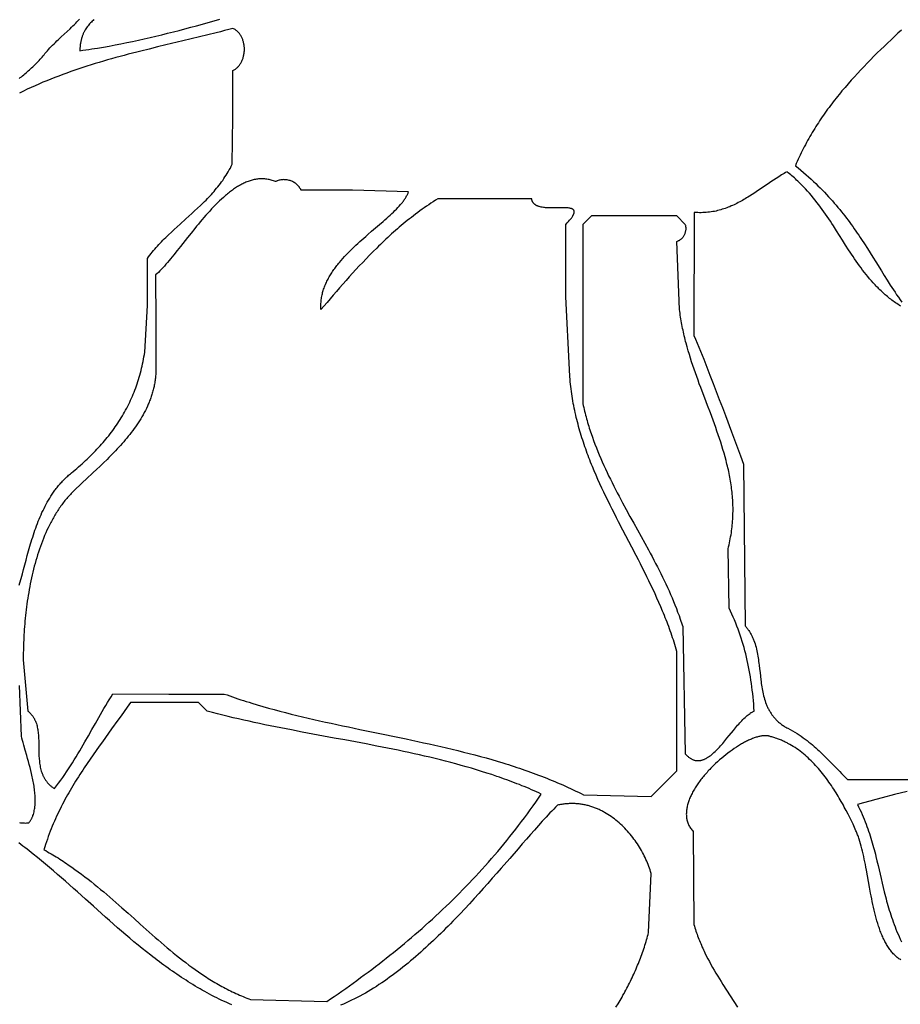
# Model space of a CAD drawing. Extents: x 50 to 552, y 37 to 542.
# Tile 15 of 39: x 218 to 321, y 167 to 282. Entities that reach past the tile are written whole.
import ezdxf

# ---------------------------------------------------------------- set-up
doc = ezdxf.new("R2010")
doc.units = 0

msp = doc.modelspace()

# ---------------------------------------------------------------- linework, layer by layer
for points in [[(217.47, 275.57), (217.61, 275.68), (217.75, 275.79), (217.88, 275.9), (218.02, 276.01), (218.15, 276.12), (218.29, 276.24), (218.42, 276.35), (218.55, 276.47), (218.68, 276.58), (218.81, 276.7), (218.94, 276.82), (219.07, 276.95), (219.2, 277.07), (219.32, 277.19), (219.45, 277.32), (219.57, 277.44), (219.69, 277.57), (219.81, 277.7), (219.93, 277.83), (220.05, 277.96), (220.16, 278.09), (220.28, 278.23), (220.39, 278.36), (220.5, 278.5), (220.64, 278.66), (220.78, 278.83), (220.92, 278.99), (221.08, 279.15), (221.23, 279.32), (221.39, 279.48), (221.56, 279.64), (221.72, 279.8), (221.89, 279.97), (222.07, 280.13), (222.41, 280.45), (222.76, 280.77), (223.11, 281.09), (223.45, 281.41), (223.62, 281.57), (223.78, 281.73), (223.94, 281.89), (224.1, 282.04), (224.25, 282.2), (224.4, 282.36), (224.54, 282.51)], [(226.24, 282.48), (226.14, 282.38), (226.03, 282.29), (225.93, 282.19), (225.83, 282.08), (225.73, 281.98), (225.63, 281.87), (225.54, 281.75), (225.45, 281.64), (225.36, 281.51), (225.28, 281.39), (225.2, 281.26), (225.13, 281.12), (225.09, 281.05), (225.05, 280.98), (225.02, 280.91), (224.99, 280.84), (224.96, 280.76), (224.92, 280.69), (224.89, 280.61), (224.87, 280.53), (224.84, 280.45), (224.81, 280.37), (224.79, 280.28), (224.77, 280.2), (224.74, 280.11), (224.72, 280.03), (224.7, 279.94), (224.69, 279.84), (224.67, 279.75), (224.65, 279.66), (224.64, 279.56), (224.63, 279.46), (224.62, 279.36), (224.61, 279.26), (224.6, 279.16), (224.6, 279.05), (224.59, 278.94), (224.59, 278.83), (224.94, 278.88), (225.28, 278.93), (225.62, 278.98), (225.97, 279.04), (226.31, 279.09), (226.66, 279.14), (227.34, 279.26), (228.03, 279.38), (228.72, 279.51), (229.4, 279.64), (230.08, 279.78), (230.77, 279.92), (231.45, 280.07), (232.13, 280.22), (232.82, 280.37), (233.5, 280.53), (234.18, 280.7), (234.86, 280.87), (235.54, 281.04), (236.22, 281.21), (236.9, 281.39), (237.58, 281.57), (238.26, 281.76), (238.94, 281.95), (239.62, 282.14), (240.3, 282.33), (240.98, 282.52)], [(217.47, 216.25), (217.55, 216.51), (217.7, 217.03), (217.85, 217.57), (217.99, 218.1), (218.14, 218.64), (218.28, 219.18), (218.43, 219.72), (218.58, 220.26), (218.74, 220.8), (218.82, 221.07), (218.9, 221.34), (218.98, 221.61), (219.06, 221.88), (219.15, 222.15), (219.24, 222.41), (219.33, 222.68), (219.42, 222.94), (219.52, 223.2), (219.61, 223.47), (219.72, 223.73), (219.82, 223.98), (219.93, 224.24), (220.04, 224.49), (220.15, 224.75), (220.27, 225), (220.39, 225.24), (220.51, 225.49), (220.64, 225.73), (220.77, 225.97), (220.91, 226.21), (221.05, 226.45), (221.2, 226.68), (221.35, 226.91), (221.51, 227.14), (221.59, 227.25), (221.67, 227.36), (221.75, 227.47), (221.83, 227.58), (221.92, 227.69), (222.01, 227.8), (222.09, 227.9), (222.18, 228.01), (222.27, 228.11), (222.37, 228.22), (222.46, 228.32), (222.55, 228.42), (222.65, 228.52), (222.75, 228.62), (222.85, 228.72), (222.95, 228.82), (223.05, 228.92), (223.16, 229.01), (223.26, 229.11), (223.37, 229.2), (223.48, 229.3), (223.59, 229.39), (223.81, 229.57), (224.02, 229.74), (224.23, 229.92), (224.44, 230.11), (224.65, 230.29), (224.86, 230.47), (225.06, 230.65), (225.26, 230.84), (225.46, 231.02), (225.65, 231.21), (225.84, 231.4), (226.03, 231.59), (226.22, 231.78), (226.41, 231.97), (226.59, 232.16), (226.77, 232.36), (226.95, 232.55), (227.12, 232.75), (227.3, 232.95), (227.47, 233.14), (227.64, 233.34), (227.8, 233.55), (227.96, 233.75), (228.12, 233.95), (228.28, 234.16), (228.43, 234.37), (228.59, 234.58), (228.73, 234.79), (228.88, 235), (229.02, 235.21), (229.17, 235.43), (229.3, 235.64), (229.44, 235.86), (229.57, 236.08), (229.7, 236.3), (229.83, 236.52), (229.95, 236.75), (230.07, 236.98), (230.19, 237.2), (230.31, 237.43), (230.42, 237.67), (230.53, 237.9), (230.64, 238.13), (230.74, 238.37), (230.84, 238.61), (230.94, 238.85), (231.03, 239.1), (231.13, 239.34), (231.22, 239.59), (231.3, 239.84), (231.38, 240.09), (231.46, 240.34), (231.54, 240.6), (231.61, 240.85), (231.69, 241.11), (231.75, 241.37), (231.82, 241.64), (231.88, 241.9), (231.94, 242.17), (231.99, 242.44), (232.04, 242.71), (232.09, 242.99), (232.14, 243.27), (232.18, 243.55), (232.5, 249), (232.5, 254.5), (232.64, 254.69), (232.78, 254.88), (232.93, 255.07), (233.07, 255.25), (233.22, 255.43), (233.37, 255.61), (233.52, 255.78), (233.68, 255.96), (233.83, 256.13), (233.99, 256.3), (234.15, 256.47), (234.31, 256.63), (234.47, 256.8), (234.64, 256.96), (234.8, 257.12), (234.96, 257.28), (235.3, 257.6), (235.64, 257.91), (235.98, 258.22), (236.32, 258.53), (237, 259.14), (237.35, 259.45), (237.69, 259.76), (238.03, 260.07), (238.37, 260.38), (238.7, 260.69), (238.87, 260.85), (239.03, 261.02), (239.19, 261.18), (239.36, 261.34), (239.52, 261.51), (239.68, 261.67), (239.84, 261.84), (239.99, 262.01), (240.15, 262.19), (240.3, 262.36), (240.45, 262.54), (240.6, 262.72), (240.75, 262.9), (240.89, 263.08), (241.04, 263.27), (241.18, 263.46), (241.32, 263.65), (241.45, 263.85), (241.58, 264.05), (241.72, 264.25), (241.84, 264.45), (241.97, 264.66), (242.09, 264.87), (242.21, 265.09), (242.32, 265.31), (242.44, 265.53), (242.5, 271), (242.5, 276.5), (242.58, 276.54), (242.67, 276.59), (242.74, 276.64), (242.82, 276.69), (242.89, 276.75), (242.96, 276.81), (243.03, 276.87), (243.1, 276.94), (243.16, 277), (243.22, 277.07), (243.28, 277.15), (243.33, 277.22), (243.38, 277.3), (243.43, 277.38), (243.48, 277.46), (243.52, 277.54), (243.56, 277.62), (243.6, 277.71), (243.63, 277.8), (243.67, 277.88), (243.7, 277.97), (243.73, 278.07), (243.75, 278.16), (243.77, 278.25), (243.79, 278.34), (243.81, 278.44), (243.82, 278.53), (243.83, 278.63), (243.84, 278.72), (243.85, 278.82), (243.85, 278.92), (243.85, 279.01), (243.85, 279.11), (243.85, 279.2), (243.84, 279.3), (243.83, 279.39), (243.82, 279.49), (243.81, 279.58), (243.79, 279.68), (243.77, 279.77), (243.75, 279.86), (243.72, 279.95), (243.69, 280.04), (243.66, 280.13), (243.63, 280.21), (243.6, 280.3), (243.56, 280.38), (243.52, 280.46), (243.47, 280.54), (243.43, 280.62), (243.38, 280.69), (243.33, 280.77), (243.28, 280.84), (243.22, 280.91), (243.16, 280.97), (243.1, 281.04), (243.04, 281.1), (242.97, 281.15), (242.9, 281.21), (242.83, 281.26), (242.76, 281.31), (242.68, 281.35), (242.6, 281.39), (242.52, 281.43), (242.03, 281.3), (241.54, 281.18), (241.06, 281.05), (240.57, 280.93), (239.59, 280.69), (238.61, 280.45), (237.62, 280.21), (236.64, 279.98), (234.67, 279.51), (233.69, 279.27), (232.71, 279.03), (231.73, 278.79), (231.24, 278.66), (230.75, 278.54), (230.26, 278.41), (229.77, 278.28), (229.29, 278.15), (228.8, 278.02), (228.31, 277.88), (227.83, 277.75), (227.35, 277.61), (226.86, 277.47), (226.38, 277.32), (225.9, 277.17), (225.42, 277.02), (224.95, 276.87), (224.47, 276.71), (224, 276.55), (223.52, 276.39), (223.05, 276.22), (222.58, 276.05), (222.11, 275.87), (221.64, 275.7), (221.18, 275.51), (220.72, 275.32), (220.25, 275.13), (219.8, 274.93), (219.34, 274.73), (218.88, 274.52), (218.43, 274.31), (217.98, 274.09), (217.53, 273.87)], [(320.81, 281.25), (320.4, 280.87), (320, 280.49), (319.59, 280.11), (319.18, 279.73), (318.78, 279.34), (318.38, 278.96), (317.98, 278.57), (317.59, 278.18), (317.2, 277.78), (316.81, 277.39), (316.43, 276.99), (316.05, 276.59), (315.67, 276.18), (315.3, 275.78), (314.93, 275.37), (314.56, 274.95), (314.21, 274.54), (314.03, 274.33), (313.85, 274.12), (313.68, 273.91), (313.5, 273.69), (313.33, 273.48), (313.16, 273.27), (312.99, 273.05), (312.83, 272.84), (312.66, 272.62), (312.49, 272.4), (312.33, 272.19), (312.17, 271.97), (312.01, 271.75), (311.85, 271.53), (311.69, 271.3), (311.54, 271.08), (311.39, 270.86), (311.23, 270.63), (311.08, 270.4), (310.94, 270.18), (310.79, 269.95), (310.65, 269.72), (310.5, 269.49), (310.36, 269.25), (310.22, 269.02), (310.09, 268.79), (309.95, 268.55), (309.82, 268.31), (309.69, 268.07), (309.56, 267.83), (309.43, 267.59), (309.31, 267.35), (309.19, 267.11), (309.07, 266.86), (308.95, 266.62), (308.83, 266.37), (308.72, 266.12), (308.61, 265.87), (308.5, 265.62), (308.39, 265.37), (308.72, 265.1), (309.03, 264.84), (309.34, 264.57), (309.64, 264.31), (309.93, 264.05), (310.22, 263.79), (310.5, 263.53), (310.77, 263.27), (311.03, 263.02), (311.29, 262.76), (311.55, 262.5), (311.79, 262.25), (312.04, 262), (312.27, 261.74), (312.5, 261.49), (312.73, 261.24), (312.95, 260.99), (313.17, 260.73), (313.38, 260.48), (313.59, 260.23), (313.79, 259.98), (313.99, 259.73), (314.19, 259.48), (314.38, 259.23), (314.57, 258.98), (314.75, 258.73), (314.94, 258.48), (315.12, 258.23), (315.29, 257.97), (315.47, 257.72), (315.64, 257.47), (315.82, 257.22), (315.98, 256.96), (316.15, 256.71), (316.49, 256.2), (316.82, 255.68), (317.14, 255.17), (317.47, 254.64), (317.8, 254.12), (318.46, 253.04), (318.8, 252.5), (319.15, 251.95), (319.51, 251.39), (319.87, 250.82), (320.06, 250.54), (320.25, 250.25), (320.45, 249.96), (320.65, 249.66), (320.85, 249.37)], [(320.7, 248.93), (320.56, 249.02), (320.41, 249.12), (320.26, 249.22), (320.12, 249.32), (319.98, 249.42), (319.84, 249.52), (319.7, 249.62), (319.57, 249.72), (319.43, 249.83), (319.3, 249.94), (319.17, 250.04), (319.04, 250.15), (318.92, 250.26), (318.79, 250.37), (318.67, 250.48), (318.54, 250.59), (318.42, 250.71), (318.3, 250.82), (318.18, 250.93), (318.07, 251.05), (317.95, 251.17), (317.84, 251.28), (317.73, 251.4), (317.51, 251.64), (317.29, 251.88), (317.08, 252.13), (316.87, 252.38), (316.67, 252.63), (316.47, 252.88), (316.27, 253.14), (316.08, 253.4), (315.89, 253.66), (315.7, 253.92), (315.51, 254.18), (315.33, 254.45), (315.15, 254.72), (314.97, 254.99), (314.79, 255.26), (314.62, 255.53), (314.27, 256.08), (313.92, 256.64), (313.57, 257.19), (313.21, 257.75), (312.85, 258.31), (312.67, 258.59), (312.49, 258.86), (312.3, 259.14), (312.12, 259.42), (311.92, 259.7), (311.73, 259.97), (311.53, 260.25), (311.33, 260.52), (311.13, 260.8), (310.92, 261.07), (310.7, 261.34), (310.49, 261.61), (310.26, 261.87), (310.04, 262.14), (309.8, 262.4), (309.56, 262.66), (309.44, 262.79), (309.32, 262.92), (309.19, 263.05), (309.07, 263.18), (308.94, 263.3), (308.81, 263.43), (308.68, 263.56), (308.54, 263.68), (308.41, 263.81), (308.27, 263.93), (308.13, 264.05), (307.99, 264.18), (307.85, 264.3), (307.71, 264.42), (307.56, 264.54), (307.41, 264.66), (307.25, 264.57), (307.09, 264.47), (306.93, 264.38), (306.77, 264.28), (306.45, 264.08), (306.13, 263.88), (305.82, 263.68), (305.5, 263.47), (305.19, 263.26), (304.88, 263.04), (304.26, 262.62), (303.94, 262.41), (303.63, 262.2), (303.31, 261.99), (303, 261.79), (302.84, 261.69), (302.68, 261.6), (302.52, 261.5), (302.36, 261.41), (302.2, 261.31), (302.03, 261.22), (301.87, 261.13), (301.7, 261.05), (301.54, 260.96), (301.37, 260.88), (301.21, 260.8), (301.04, 260.72), (300.87, 260.65), (300.7, 260.57), (300.52, 260.5), (300.35, 260.44), (300.18, 260.37), (300, 260.31), (299.82, 260.26), (299.64, 260.2), (299.46, 260.15), (299.28, 260.11), (299.1, 260.06), (298.91, 260.02), (298.72, 259.99), (298.53, 259.96), (298.34, 259.93), (298.15, 259.91), (297.96, 259.89), (297.76, 259.88), (297.56, 259.87), (297.36, 259.86), (297.16, 259.86), (296.95, 259.87), (296.74, 259.88), (296.53, 259.89), (296.5, 245.5), (296.7, 245.04), (296.89, 244.57), (297.08, 244.1), (297.27, 243.64), (297.46, 243.17), (297.65, 242.7), (298.03, 241.76), (298.39, 240.82), (298.76, 239.88), (299.12, 238.94), (299.48, 237.99), (299.84, 237.05), (300.19, 236.1), (300.9, 234.21), (301.25, 233.26), (301.61, 232.32), (301.97, 231.38), (302.33, 230.43), (302.5, 211.5), (302.57, 211.42), (302.64, 211.34), (302.7, 211.26), (302.76, 211.18), (302.83, 211.1), (302.88, 211.01), (302.94, 210.93), (303, 210.84), (303.05, 210.76), (303.1, 210.67), (303.15, 210.58), (303.2, 210.49), (303.25, 210.41), (303.29, 210.31), (303.34, 210.22), (303.38, 210.13), (303.42, 210.04), (303.46, 209.95), (303.5, 209.85), (303.53, 209.76), (303.6, 209.56), (303.67, 209.37), (303.73, 209.17), (303.78, 208.97), (303.83, 208.77), (303.88, 208.57), (303.92, 208.37), (303.96, 208.16), (304, 207.95), (304.03, 207.74), (304.06, 207.53), (304.09, 207.32), (304.12, 207.11), (304.15, 206.89), (304.2, 206.47), (304.25, 206.04), (304.3, 205.61), (304.35, 205.18), (304.37, 204.97), (304.4, 204.75), (304.43, 204.54), (304.47, 204.33), (304.5, 204.12), (304.54, 203.92), (304.58, 203.71), (304.63, 203.51), (304.67, 203.3), (304.73, 203.1), (304.78, 202.9), (304.84, 202.71), (304.91, 202.51), (304.98, 202.32), (305.02, 202.23), (305.06, 202.13), (305.1, 202.04), (305.14, 201.95), (305.18, 201.86), (305.23, 201.76), (305.28, 201.67), (305.32, 201.59), (305.38, 201.5), (305.43, 201.41), (305.48, 201.32), (305.54, 201.24), (305.59, 201.15), (305.65, 201.07), (305.71, 200.98), (305.78, 200.9), (305.84, 200.82), (305.91, 200.74), (305.98, 200.66), (306.05, 200.58), (306.12, 200.51), (306.19, 200.43), (306.27, 200.36), (306.35, 200.28), (306.43, 200.21), (306.52, 200.14), (306.6, 200.07), (306.69, 200), (306.78, 199.93), (306.88, 199.86), (306.97, 199.8), (307.07, 199.73), (307.17, 199.67), (307.28, 199.61), (307.39, 199.55), (307.5, 199.49), (307.78, 199.34), (308.06, 199.18), (308.33, 199.02), (308.59, 198.87), (308.84, 198.71), (309.08, 198.55), (309.31, 198.38), (309.54, 198.22), (309.76, 198.05), (309.98, 197.88), (310.19, 197.71), (310.4, 197.54), (310.6, 197.36), (310.8, 197.19), (311, 197.01), (311.19, 196.83), (311.39, 196.64), (311.58, 196.45), (311.77, 196.26), (311.97, 196.07), (312.35, 195.68), (312.75, 195.27), (313.16, 194.85), (313.58, 194.41), (313.8, 194.19), (314.03, 193.96), (314.26, 193.73), (314.5, 193.5), (322.5, 193.5)], [(217.53, 188.44), (217.65, 188.42), (217.76, 188.41), (217.88, 188.4), (218, 188.4), (218.12, 188.4), (218.24, 188.39), (218.37, 188.4), (218.49, 188.4), (218.62, 188.41), (218.66, 188.46), (218.7, 188.52), (218.74, 188.57), (218.78, 188.63), (218.82, 188.69), (218.85, 188.75), (218.89, 188.81), (218.92, 188.87), (218.95, 188.94), (218.98, 189), (219.01, 189.07), (219.04, 189.13), (219.07, 189.2), (219.09, 189.27), (219.14, 189.41), (219.18, 189.55), (219.22, 189.7), (219.25, 189.85), (219.28, 190), (219.3, 190.15), (219.32, 190.31), (219.34, 190.47), (219.35, 190.63), (219.36, 190.8), (219.36, 190.97), (219.36, 191.13), (219.36, 191.31), (219.35, 191.48), (219.34, 191.65), (219.33, 191.83), (219.31, 192.01), (219.29, 192.18), (219.27, 192.36), (219.25, 192.54), (219.22, 192.73), (219.19, 192.91), (219.16, 193.09), (219.13, 193.27), (219.09, 193.46), (219.05, 193.64), (219.01, 193.82), (218.93, 194.19), (218.85, 194.55), (218.76, 194.91), (218.66, 195.26), (218.57, 195.61), (218.47, 195.96), (218.37, 196.29), (218.19, 196.93), (218.01, 197.53), (217.93, 197.81), (217.86, 198.07), (217.79, 198.32), (217.74, 198.56), (217.5, 204.5)], [(320.73, 172.38), (320.62, 172.44), (320.52, 172.51), (320.42, 172.59), (320.32, 172.66), (320.22, 172.74), (320.13, 172.83), (320.04, 172.91), (319.95, 173), (319.86, 173.09), (319.77, 173.19), (319.69, 173.28), (319.61, 173.38), (319.53, 173.49), (319.45, 173.59), (319.37, 173.7), (319.29, 173.81), (319.22, 173.93), (319.15, 174.04), (319.08, 174.16), (319.01, 174.28), (318.94, 174.4), (318.87, 174.53), (318.81, 174.65), (318.75, 174.78), (318.68, 174.91), (318.62, 175.05), (318.56, 175.18), (318.51, 175.32), (318.45, 175.46), (318.39, 175.6), (318.34, 175.74), (318.29, 175.88), (318.24, 176.03), (318.19, 176.18), (318.14, 176.32), (318.04, 176.63), (317.95, 176.93), (317.86, 177.24), (317.78, 177.56), (317.7, 177.88), (317.62, 178.21), (317.54, 178.53), (317.47, 178.86), (317.4, 179.2), (317.33, 179.53), (317.27, 179.87), (317.2, 180.2), (317.08, 180.88), (316.96, 181.55), (316.84, 182.22), (316.72, 182.89), (316.65, 183.21), (316.59, 183.54), (316.53, 183.86), (316.46, 184.18), (316.4, 184.49), (316.33, 184.79), (316.26, 185.1), (316.19, 185.39), (316.11, 185.68), (316.03, 185.96), (315.95, 186.24), (315.87, 186.51), (315.82, 186.64), (315.78, 186.77), (315.73, 186.89), (315.68, 187.02), (315.64, 187.14), (315.59, 187.26), (315.54, 187.38), (315.49, 187.49), (315.32, 187.87), (315.14, 188.25), (314.95, 188.64), (314.76, 189.04), (314.56, 189.44), (314.34, 189.85), (314.23, 190.06), (314.12, 190.27), (314.01, 190.48), (313.89, 190.69), (313.77, 190.9), (313.65, 191.11), (313.53, 191.32), (313.41, 191.53), (313.28, 191.74), (313.15, 191.95), (313.02, 192.16), (312.88, 192.36), (312.75, 192.57), (312.61, 192.78), (312.47, 192.99), (312.32, 193.19), (312.18, 193.39), (312.03, 193.6), (311.88, 193.8), (311.73, 193.99), (311.57, 194.19), (311.41, 194.38), (311.25, 194.58), (311.09, 194.77), (310.93, 194.95), (310.76, 195.14), (310.59, 195.32), (310.42, 195.5), (310.24, 195.67), (310.06, 195.85), (309.88, 196.02), (309.7, 196.18), (309.52, 196.34), (309.33, 196.5), (309.14, 196.65), (308.94, 196.8), (308.75, 196.95), (308.55, 197.09), (308.35, 197.22), (308.15, 197.36), (307.94, 197.48), (307.73, 197.6), (307.52, 197.72), (307.42, 197.77), (307.31, 197.83), (307.2, 197.88), (307.09, 197.93), (306.98, 197.98), (306.87, 198.03), (306.76, 198.08), (306.65, 198.13), (306.54, 198.17), (306.43, 198.21), (306.31, 198.25), (306.2, 198.29), (306.08, 198.33), (305.97, 198.37), (305.85, 198.4), (305.74, 198.44), (305.62, 198.47), (305.5, 198.5), (305.5, 198.5), (305.44, 198.53), (305.37, 198.55), (305.3, 198.57), (305.23, 198.59), (305.16, 198.6), (305.08, 198.61), (305, 198.62), (304.92, 198.62), (304.84, 198.62), (304.75, 198.62), (304.67, 198.62), (304.58, 198.61), (304.48, 198.59), (304.39, 198.58), (304.3, 198.56), (304.2, 198.54), (304.1, 198.52), (304, 198.49), (303.9, 198.46), (303.79, 198.43), (303.69, 198.4), (303.58, 198.36), (303.47, 198.32), (303.36, 198.28), (303.25, 198.23), (303.14, 198.18), (303.03, 198.13), (302.91, 198.08), (302.8, 198.03), (302.68, 197.97), (302.56, 197.91), (302.45, 197.85), (302.33, 197.78), (302.21, 197.72), (302.09, 197.65), (301.97, 197.58), (301.72, 197.43), (301.48, 197.28), (301.23, 197.11), (300.99, 196.94), (300.74, 196.77), (300.49, 196.58), (300.25, 196.39), (300, 196.2), (299.76, 196), (299.52, 195.79), (299.28, 195.58), (299.04, 195.36), (298.81, 195.14), (298.58, 194.91), (298.47, 194.8), (298.36, 194.68), (298.25, 194.57), (298.14, 194.45), (298.04, 194.33), (297.93, 194.21), (297.83, 194.09), (297.72, 193.97), (297.62, 193.85), (297.53, 193.73), (297.43, 193.61), (297.33, 193.49), (297.24, 193.37), (297.15, 193.24), (297.06, 193.12), (296.97, 193), (296.89, 192.87), (296.8, 192.75), (296.72, 192.62), (296.64, 192.5), (296.57, 192.37), (296.49, 192.25), (296.42, 192.12), (296.36, 192), (296.29, 191.87), (296.23, 191.75), (296.17, 191.62), (296.11, 191.5), (296.05, 191.37), (296, 191.25), (295.95, 191.12), (295.91, 191), (295.86, 190.88), (295.82, 190.75), (295.79, 190.63), (295.75, 190.51), (295.72, 190.38), (295.7, 190.26), (295.68, 190.14), (295.66, 190.02), (295.64, 189.9), (295.63, 189.78), (295.62, 189.67), (295.62, 189.55), (295.61, 189.43), (295.62, 189.31), (295.63, 189.2), (295.64, 189.09), (295.65, 188.97), (295.67, 188.86), (295.69, 188.75), (295.72, 188.64), (295.75, 188.53), (295.79, 188.42), (295.83, 188.32), (295.88, 188.21), (295.93, 188.11), (295.98, 188), (296.04, 187.9), (296.11, 187.8), (296.17, 187.7), (296.25, 187.61), (296.33, 187.51), (296.41, 187.42), (296.5, 176.5), (296.56, 176.31), (296.61, 176.12), (296.68, 175.93), (296.74, 175.74), (296.8, 175.55), (296.87, 175.37), (296.94, 175.18), (297, 175), (297.08, 174.81), (297.15, 174.63), (297.22, 174.45), (297.3, 174.27), (297.38, 174.09), (297.45, 173.91), (297.54, 173.74), (297.62, 173.56), (297.7, 173.38), (297.78, 173.21), (297.96, 172.86), (298.14, 172.51), (298.32, 172.17), (298.5, 171.83), (298.69, 171.49), (298.89, 171.15), (299.09, 170.82), (299.29, 170.48), (299.49, 170.15), (299.69, 169.82), (299.9, 169.48), (300.32, 168.82), (300.75, 168.16), (301.17, 167.49), (301.6, 166.82)], [(321.47, 192.1), (320, 191.72), (318.55, 191.35), (317.82, 191.16), (317.1, 190.97), (316.38, 190.77), (315.66, 190.58), (315.8, 190.28), (315.94, 189.99), (316.08, 189.69), (316.2, 189.4), (316.33, 189.12), (316.44, 188.83), (316.56, 188.55), (316.67, 188.27), (316.77, 187.99), (316.87, 187.71), (316.97, 187.43), (317.06, 187.16), (317.15, 186.89), (317.24, 186.62), (317.32, 186.35), (317.4, 186.08), (317.48, 185.81), (317.55, 185.54), (317.62, 185.28), (317.69, 185.01), (317.76, 184.75), (317.83, 184.49), (317.95, 183.97), (318.08, 183.44), (318.2, 182.93), (318.43, 181.89), (318.55, 181.37), (318.68, 180.84), (318.8, 180.32), (318.87, 180.06), (318.94, 179.79), (319.01, 179.53), (319.08, 179.26), (319.15, 179), (319.23, 178.73), (319.31, 178.46), (319.39, 178.19), (319.48, 177.91), (319.56, 177.64), (319.66, 177.37), (319.75, 177.09), (319.85, 176.81), (319.95, 176.53), (320.06, 176.25), (320.17, 175.96), (320.29, 175.67), (320.41, 175.38), (320.54, 175.09), (320.67, 174.8), (320.81, 174.5)], [(287.38, 166.82), (287.62, 167.22), (287.86, 167.62), (288.09, 168.02), (288.2, 168.23), (288.32, 168.43), (288.43, 168.63), (288.54, 168.84), (288.65, 169.04), (288.75, 169.25), (288.86, 169.45), (288.96, 169.66), (289.07, 169.87), (289.17, 170.07), (289.27, 170.28), (289.36, 170.49), (289.46, 170.7), (289.55, 170.91), (289.65, 171.12), (289.74, 171.33), (289.83, 171.54), (289.91, 171.75), (290, 171.96), (290.08, 172.17), (290.17, 172.38), (290.25, 172.59), (290.33, 172.8), (290.41, 173.01), (290.48, 173.23), (290.56, 173.44), (290.63, 173.65), (290.7, 173.87), (290.77, 174.08), (290.83, 174.29), (290.9, 174.51), (290.96, 174.72), (291.02, 174.93), (291.08, 175.15), (291.14, 175.36), (291.2, 175.58), (291.5, 182.5), (291.44, 182.7), (291.37, 182.91), (291.3, 183.11), (291.23, 183.32), (291.15, 183.52), (291.07, 183.73), (290.98, 183.93), (290.89, 184.14), (290.79, 184.34), (290.69, 184.55), (290.59, 184.75), (290.48, 184.95), (290.37, 185.16), (290.26, 185.36), (290.14, 185.55), (290.01, 185.75), (289.89, 185.95), (289.76, 186.14), (289.62, 186.33), (289.48, 186.52), (289.34, 186.71), (289.2, 186.9), (289.05, 187.08), (288.9, 187.26), (288.74, 187.44), (288.58, 187.61), (288.42, 187.78), (288.26, 187.95), (288.09, 188.11), (287.92, 188.27), (287.74, 188.43), (287.56, 188.58), (287.38, 188.73), (287.2, 188.87), (287.01, 189.01), (286.82, 189.15), (286.63, 189.28), (286.43, 189.41), (286.24, 189.53), (286.03, 189.64), (285.93, 189.7), (285.83, 189.75), (285.73, 189.81), (285.62, 189.86), (285.52, 189.91), (285.42, 189.96), (285.31, 190.01), (285.2, 190.05), (285.1, 190.1), (284.99, 190.14), (284.88, 190.18), (284.77, 190.22), (284.67, 190.26), (284.56, 190.3), (284.45, 190.33), (284.33, 190.37), (284.22, 190.4), (284.11, 190.43), (284, 190.46), (283.89, 190.49), (283.77, 190.51), (283.66, 190.54), (283.54, 190.56), (283.43, 190.58), (283.31, 190.6), (283.2, 190.61), (283.08, 190.63), (282.96, 190.64), (282.84, 190.65), (282.73, 190.66), (282.61, 190.67), (282.49, 190.67), (282.37, 190.68), (282.25, 190.68), (282.13, 190.68), (282.01, 190.68), (281.88, 190.67), (281.76, 190.66), (281.64, 190.66), (281.52, 190.65), (281.39, 190.63), (281.27, 190.62), (281.14, 190.6), (281.02, 190.58), (280.89, 190.56), (280.77, 190.54), (280.64, 190.51), (280.52, 190.48), (280.3, 190.26), (280.08, 190.03), (279.86, 189.8), (279.64, 189.57), (279.2, 189.09), (278.75, 188.6), (278.29, 188.09), (277.83, 187.57), (277.36, 187.04), (276.88, 186.5), (276.4, 185.95), (275.92, 185.39), (274.93, 184.26), (273.92, 183.1), (273.41, 182.51), (272.89, 181.92), (272.37, 181.33), (271.84, 180.73), (271.31, 180.14), (270.77, 179.54), (270.22, 178.95), (269.68, 178.36), (269.12, 177.77), (268.84, 177.48), (268.56, 177.18), (268.28, 176.89), (268, 176.6), (267.72, 176.32), (267.43, 176.03), (267.15, 175.75), (266.86, 175.46), (266.57, 175.18), (266.28, 174.9), (265.99, 174.62), (265.7, 174.35), (265.4, 174.08), (265.11, 173.81), (264.81, 173.54), (264.52, 173.27), (264.22, 173.01), (263.92, 172.75), (263.62, 172.49), (263.32, 172.24), (263.02, 171.99), (262.72, 171.74), (262.41, 171.5), (262.11, 171.25), (261.8, 171.02), (261.49, 170.78), (261.18, 170.55), (260.87, 170.33), (260.56, 170.11), (260.25, 169.89), (259.94, 169.68), (259.62, 169.47), (259.31, 169.26), (258.99, 169.06), (258.67, 168.87), (258.36, 168.67), (258.04, 168.49), (257.72, 168.31), (257.39, 168.13), (257.07, 167.96), (256.75, 167.8), (256.42, 167.64), (256.1, 167.48), (255.77, 167.33), (255.45, 167.19), (255.12, 167.05)], [(242.4, 167.09), (242.1, 167.22), (241.8, 167.36), (241.51, 167.49), (241.21, 167.63), (240.92, 167.77), (240.63, 167.92), (240.35, 168.06), (240.06, 168.21), (239.78, 168.36), (239.49, 168.51), (239.21, 168.67), (238.93, 168.83), (238.66, 168.98), (238.38, 169.14), (238.11, 169.31), (237.83, 169.47), (237.56, 169.64), (237.29, 169.81), (237.02, 169.98), (236.76, 170.15), (236.49, 170.32), (236.22, 170.5), (235.96, 170.68), (235.7, 170.85), (235.44, 171.03), (235.18, 171.22), (234.92, 171.4), (234.66, 171.58), (234.41, 171.77), (234.15, 171.96), (233.9, 172.15), (233.64, 172.34), (233.39, 172.53), (233.14, 172.72), (232.89, 172.91), (232.4, 173.31), (231.9, 173.7), (231.41, 174.1), (230.92, 174.5), (230.44, 174.91), (229.96, 175.31), (229.48, 175.73), (229, 176.14), (228.53, 176.55), (228.06, 176.97), (227.59, 177.39), (227.12, 177.81), (226.18, 178.65), (225.25, 179.49), (224.31, 180.32), (223.85, 180.74), (223.38, 181.15), (222.91, 181.57), (222.45, 181.98), (221.98, 182.38), (221.51, 182.79), (221.03, 183.19), (220.56, 183.59), (220.09, 183.98), (219.61, 184.37), (219.13, 184.76), (218.65, 185.14), (218.4, 185.32), (218.16, 185.51), (217.92, 185.7), (217.67, 185.88), (217.43, 186.06)]]:
    msp.add_lwpolyline(points)
for points in [[(247.5, 263.5), (247.37, 263.55), (247.25, 263.6), (247.12, 263.64), (247, 263.68), (246.87, 263.71), (246.75, 263.74), (246.63, 263.77), (246.5, 263.79), (246.38, 263.8), (246.25, 263.82), (246.13, 263.83), (246, 263.83), (245.88, 263.83), (245.75, 263.83), (245.63, 263.82), (245.51, 263.81), (245.38, 263.8), (245.26, 263.78), (245.14, 263.76), (245.01, 263.74), (244.89, 263.71), (244.77, 263.68), (244.64, 263.64), (244.52, 263.61), (244.4, 263.56), (244.28, 263.52), (244.15, 263.47), (244.03, 263.42), (243.91, 263.37), (243.79, 263.31), (243.67, 263.26), (243.55, 263.19), (243.43, 263.13), (243.3, 263.06), (243.18, 262.99), (243.06, 262.92), (242.94, 262.84), (242.82, 262.77), (242.7, 262.69), (242.58, 262.61), (242.47, 262.52), (242.35, 262.43), (242.23, 262.34), (242.11, 262.25), (241.99, 262.16), (241.87, 262.07), (241.75, 261.97), (241.64, 261.87), (241.52, 261.77), (241.4, 261.66), (241.17, 261.45), (240.94, 261.24), (240.71, 261.01), (240.48, 260.78), (240.25, 260.55), (240.02, 260.31), (239.79, 260.06), (239.57, 259.82), (239.35, 259.56), (239.12, 259.31), (238.9, 259.05), (238.68, 258.79), (238.47, 258.53), (238.25, 258.27), (238.04, 258.01), (237.61, 257.48), (237.19, 256.95), (236.38, 255.92), (235.98, 255.42), (235.59, 254.94), (235.4, 254.7), (235.21, 254.47), (235.03, 254.25), (234.84, 254.03), (234.66, 253.82), (234.48, 253.62), (234.3, 253.42), (234.12, 253.23), (233.95, 253.05), (233.78, 252.88), (233.61, 252.72), (233.44, 252.57), (233.5, 247), (233.5, 241.5), (233.5, 241.35), (233.49, 241.21), (233.48, 241.07), (233.47, 240.92), (233.46, 240.78), (233.45, 240.64), (233.43, 240.5), (233.42, 240.36), (233.4, 240.22), (233.38, 240.08), (233.35, 239.94), (233.33, 239.8), (233.3, 239.67), (233.28, 239.53), (233.25, 239.39), (233.21, 239.26), (233.18, 239.13), (233.15, 238.99), (233.11, 238.86), (233.07, 238.73), (233.03, 238.59), (232.99, 238.46), (232.95, 238.33), (232.9, 238.2), (232.86, 238.07), (232.81, 237.95), (232.76, 237.82), (232.71, 237.69), (232.66, 237.56), (232.6, 237.44), (232.55, 237.31), (232.49, 237.19), (232.38, 236.94), (232.26, 236.69), (232.13, 236.45), (232, 236.21), (231.86, 235.97), (231.72, 235.73), (231.57, 235.5), (231.42, 235.26), (231.27, 235.03), (231.11, 234.8), (230.95, 234.58), (230.78, 234.35), (230.61, 234.13), (230.44, 233.91), (230.26, 233.69), (230.09, 233.47), (229.9, 233.26), (229.72, 233.04), (229.53, 232.83), (229.35, 232.62), (229.15, 232.41), (228.96, 232.2), (228.77, 231.99), (228.57, 231.79), (228.37, 231.58), (228.17, 231.38), (227.97, 231.18), (227.77, 230.98), (227.37, 230.59), (226.96, 230.19), (226.55, 229.81), (226.14, 229.43), (225.34, 228.67), (224.94, 228.3), (224.55, 227.93), (224.17, 227.56), (223.79, 227.2), (223.68, 227.09), (223.57, 226.98), (223.47, 226.87), (223.36, 226.75), (223.25, 226.63), (223.15, 226.52), (223.05, 226.4), (222.95, 226.27), (222.84, 226.15), (222.75, 226.03), (222.65, 225.9), (222.55, 225.78), (222.46, 225.65), (222.36, 225.52), (222.27, 225.39), (222.18, 225.25), (222.09, 225.12), (222, 224.98), (221.91, 224.85), (221.82, 224.71), (221.74, 224.57), (221.65, 224.43), (221.57, 224.29), (221.49, 224.15), (221.41, 224.01), (221.33, 223.86), (221.25, 223.72), (221.17, 223.57), (221.02, 223.27), (220.87, 222.97), (220.73, 222.67), (220.59, 222.36), (220.46, 222.05), (220.33, 221.73), (220.2, 221.42), (220.08, 221.1), (219.97, 220.77), (219.85, 220.45), (219.74, 220.12), (219.64, 219.79), (219.54, 219.46), (219.44, 219.13), (219.34, 218.79), (219.25, 218.46), (219.17, 218.12), (219.08, 217.78), (219, 217.44), (218.93, 217.1), (218.85, 216.76), (218.78, 216.42), (218.72, 216.08), (218.66, 215.74), (218.6, 215.4), (218.54, 215.05), (218.49, 214.72), (218.43, 214.38), (218.39, 214.04), (218.34, 213.7), (218.3, 213.37), (218.26, 213.03), (218.22, 212.7), (218.19, 212.37), (218.16, 212.04), (218.13, 211.72), (218.1, 211.39), (218.08, 211.07), (218.06, 210.76), (218.04, 210.44), (218.02, 210.13), (218.01, 209.82), (217.99, 209.52), (217.98, 209.21), (217.97, 208.92), (217.97, 208.62), (217.96, 208.34), (217.96, 208.05), (217.96, 207.77), (217.96, 207.5), (218.5, 201.5), (218.56, 201.45), (218.62, 201.4), (218.68, 201.34), (218.73, 201.29), (218.79, 201.24), (218.84, 201.18), (218.89, 201.12), (218.94, 201.07), (218.98, 201.01), (219.03, 200.95), (219.07, 200.89), (219.11, 200.83), (219.15, 200.77), (219.19, 200.71), (219.22, 200.64), (219.26, 200.58), (219.29, 200.52), (219.32, 200.45), (219.35, 200.39), (219.38, 200.32), (219.44, 200.19), (219.49, 200.05), (219.53, 199.91), (219.57, 199.77), (219.6, 199.63), (219.63, 199.48), (219.66, 199.33), (219.68, 199.19), (219.7, 199.04), (219.72, 198.88), (219.73, 198.73), (219.74, 198.58), (219.75, 198.42), (219.76, 198.26), (219.77, 198.11), (219.77, 197.95), (219.78, 197.63), (219.78, 196.98), (219.79, 196.66), (219.8, 196.34), (219.8, 196.18), (219.81, 196.02), (219.82, 195.86), (219.84, 195.7), (219.85, 195.54), (219.87, 195.39), (219.9, 195.23), (219.92, 195.08), (219.95, 194.92), (219.99, 194.77), (220.02, 194.62), (220.07, 194.47), (220.12, 194.33), (220.17, 194.18), (220.23, 194.04), (220.26, 193.97), (220.29, 193.9), (220.33, 193.83), (220.36, 193.76), (220.4, 193.69), (220.44, 193.62), (220.48, 193.56), (220.52, 193.49), (220.56, 193.42), (220.61, 193.36), (220.66, 193.29), (220.71, 193.23), (220.76, 193.17), (220.81, 193.1), (220.87, 193.04), (220.92, 192.98), (220.98, 192.92), (221.04, 192.86), (221.11, 192.8), (221.17, 192.75), (221.24, 192.69), (221.31, 192.63), (221.38, 192.58), (221.45, 192.52), (221.53, 192.47), (221.61, 192.42), (221.86, 192.74), (222.1, 193.07), (222.34, 193.4), (222.58, 193.73), (222.81, 194.07), (223.04, 194.4), (223.27, 194.75), (223.49, 195.09), (223.71, 195.44), (223.93, 195.78), (224.14, 196.13), (224.36, 196.48), (224.57, 196.84), (224.77, 197.19), (224.98, 197.55), (225.18, 197.9), (225.59, 198.61), (226, 199.33), (226.4, 200.04), (226.8, 200.75), (227.21, 201.45), (227.41, 201.8), (227.62, 202.15), (227.82, 202.5), (228.03, 202.84), (228.24, 203.19), (228.45, 203.53), (235, 203.5), (241.5, 203.5), (241.82, 203.39), (242.14, 203.27), (242.46, 203.16), (242.78, 203.06), (243.1, 202.95), (243.43, 202.84), (243.75, 202.74), (244.07, 202.64), (244.4, 202.53), (244.72, 202.43), (245.37, 202.24), (246.03, 202.05), (246.68, 201.86), (247.34, 201.68), (248, 201.5), (248.66, 201.33), (249.33, 201.16), (249.99, 201), (250.66, 200.84), (251.33, 200.68), (252, 200.52), (252.67, 200.37), (253.34, 200.22), (254.02, 200.07), (254.69, 199.93), (255.36, 199.78), (256.04, 199.64), (257.39, 199.36), (258.75, 199.08), (260.1, 198.8), (261.45, 198.52), (262.81, 198.24), (263.48, 198.09), (264.16, 197.95), (264.83, 197.8), (265.51, 197.65), (266.18, 197.5), (266.85, 197.35), (267.52, 197.19), (268.19, 197.04), (268.86, 196.87), (269.52, 196.71), (270.19, 196.54), (270.85, 196.37), (271.51, 196.19), (272.17, 196.01), (272.83, 195.82), (273.48, 195.63), (274.14, 195.43), (274.46, 195.33), (274.79, 195.23), (275.11, 195.13), (275.44, 195.02), (275.76, 194.91), (276.08, 194.81), (276.4, 194.7), (276.72, 194.59), (277.04, 194.47), (277.36, 194.36), (277.68, 194.24), (278, 194.13), (278.32, 194.01), (278.64, 193.89), (278.95, 193.76), (279.27, 193.64), (279.58, 193.51), (279.9, 193.38), (280.21, 193.25), (280.52, 193.12), (280.83, 192.99), (281.14, 192.85), (281.45, 192.71), (281.76, 192.57), (282.07, 192.43), (282.38, 192.28), (282.68, 192.14), (282.99, 191.99), (283.29, 191.84), (283.59, 191.68), (291.5, 191.5), (294.5, 194.5), (294.5, 208.5), (294.42, 208.77), (294.34, 209.04), (294.26, 209.3), (294.18, 209.57), (294.1, 209.83), (294.01, 210.1), (293.92, 210.36), (293.83, 210.62), (293.74, 210.89), (293.65, 211.15), (293.55, 211.41), (293.45, 211.67), (293.36, 211.93), (293.26, 212.18), (293.15, 212.44), (293.05, 212.7), (292.95, 212.96), (292.84, 213.21), (292.63, 213.72), (292.41, 214.23), (292.18, 214.74), (291.95, 215.24), (291.72, 215.74), (291.48, 216.25), (291.24, 216.75), (291, 217.24), (290.75, 217.74), (290.5, 218.24), (290.25, 218.73), (290, 219.22), (289.74, 219.72), (289.23, 220.7), (288.2, 222.67), (287.69, 223.65), (287.44, 224.14), (287.19, 224.64), (286.94, 225.13), (286.69, 225.63), (286.45, 226.12), (286.2, 226.62), (285.96, 227.12), (285.73, 227.62), (285.5, 228.12), (285.27, 228.62), (285.05, 229.12), (284.83, 229.63), (284.62, 230.14), (284.52, 230.39), (284.41, 230.65), (284.31, 230.91), (284.21, 231.16), (284.12, 231.42), (284.02, 231.68), (283.92, 231.94), (283.83, 232.2), (283.74, 232.46), (283.65, 232.72), (283.56, 232.98), (283.48, 233.24), (283.39, 233.5), (283.31, 233.77), (283.23, 234.03), (283.15, 234.3), (283.07, 234.56), (283, 234.83), (282.93, 235.1), (282.86, 235.36), (282.79, 235.63), (282.72, 235.9), (282.66, 236.17), (282.6, 236.45), (282.54, 236.72), (282.48, 236.99), (282.43, 237.27), (282.38, 237.54), (282.33, 237.82), (282.28, 238.1), (282.24, 238.38), (282.19, 238.66), (282.16, 238.94), (282.12, 239.22), (282.09, 239.5), (282.06, 239.79), (282.03, 240.07), (282, 240.36), (281.98, 240.65), (281.96, 240.94), (281.95, 241.23), (281.93, 241.52), (281.5, 250), (281.5, 258.5), (281.66, 258.67), (281.81, 258.82), (281.94, 258.97), (282.05, 259.11), (282.15, 259.24), (282.2, 259.3), (282.24, 259.36), (282.28, 259.42), (282.31, 259.48), (282.34, 259.53), (282.37, 259.58), (282.4, 259.63), (282.42, 259.68), (282.44, 259.72), (282.46, 259.77), (282.47, 259.81), (282.48, 259.85), (282.49, 259.89), (282.49, 259.93), (282.49, 259.96), (282.49, 260), (282.49, 260.03), (282.48, 260.06), (282.47, 260.09), (282.46, 260.12), (282.45, 260.14), (282.43, 260.17), (282.41, 260.19), (282.39, 260.21), (282.37, 260.23), (282.34, 260.25), (282.31, 260.27), (282.28, 260.29), (282.25, 260.31), (282.22, 260.32), (282.18, 260.33), (282.15, 260.35), (282.06, 260.37), (281.98, 260.39), (281.88, 260.41), (281.78, 260.42), (281.68, 260.43), (281.57, 260.44), (281.45, 260.44), (281.33, 260.44), (281.2, 260.44), (280.94, 260.44), (280.67, 260.44), (280.39, 260.43), (280.11, 260.43), (279.83, 260.42), (279.68, 260.43), (279.54, 260.43), (279.4, 260.43), (279.27, 260.44), (279.13, 260.45), (279, 260.46), (278.87, 260.48), (278.74, 260.5), (278.62, 260.52), (278.5, 260.55), (278.38, 260.58), (278.33, 260.59), (278.28, 260.61), (278.22, 260.63), (278.17, 260.65), (278.12, 260.68), (278.08, 260.7), (278.03, 260.72), (277.98, 260.75), (277.94, 260.78), (277.9, 260.81), (277.86, 260.84), (277.82, 260.87), (277.79, 260.9), (277.75, 260.94), (277.72, 260.98), (277.69, 261.01), (277.66, 261.06), (277.64, 261.1), (277.61, 261.14), (277.59, 261.19), (277.57, 261.23), (277.56, 261.28), (277.54, 261.34), (277.53, 261.39), (277.52, 261.44), (277.51, 261.5), (266.5, 261.5), (266.23, 261.33), (265.96, 261.15), (265.7, 260.98), (265.44, 260.8), (265.18, 260.62), (264.92, 260.44), (264.66, 260.26), (264.41, 260.07), (264.16, 259.89), (263.91, 259.7), (263.66, 259.51), (263.42, 259.32), (263.18, 259.13), (262.94, 258.94), (262.7, 258.75), (262.46, 258.55), (262.23, 258.36), (262, 258.16), (261.77, 257.96), (261.54, 257.77), (261.31, 257.57), (261.09, 257.37), (260.86, 257.16), (260.64, 256.96), (260.42, 256.76), (260.21, 256.55), (259.99, 256.35), (259.78, 256.14), (259.56, 255.94), (259.35, 255.73), (258.93, 255.31), (258.52, 254.89), (258.11, 254.47), (257.71, 254.05), (257.31, 253.63), (256.92, 253.2), (256.53, 252.78), (256.14, 252.35), (255.76, 251.92), (255.39, 251.49), (255.01, 251.07), (254.64, 250.64), (254.27, 250.21), (253.54, 249.36), (252.82, 248.52), (252.81, 248.67), (252.81, 248.81), (252.81, 248.96), (252.81, 249.1), (252.82, 249.25), (252.83, 249.39), (252.84, 249.53), (252.86, 249.67), (252.88, 249.81), (252.9, 249.95), (252.92, 250.09), (252.95, 250.23), (252.99, 250.37), (253.02, 250.5), (253.06, 250.64), (253.1, 250.77), (253.14, 250.91), (253.19, 251.04), (253.24, 251.17), (253.29, 251.31), (253.34, 251.44), (253.4, 251.57), (253.46, 251.7), (253.52, 251.83), (253.59, 251.96), (253.65, 252.08), (253.72, 252.21), (253.79, 252.34), (253.86, 252.46), (253.94, 252.59), (254.02, 252.71), (254.09, 252.84), (254.18, 252.96), (254.26, 253.08), (254.34, 253.21), (254.43, 253.33), (254.52, 253.45), (254.61, 253.57), (254.7, 253.69), (254.79, 253.8), (254.89, 253.92), (254.98, 254.04), (255.18, 254.27), (255.38, 254.5), (255.59, 254.73), (255.8, 254.96), (256.01, 255.18), (256.23, 255.4), (256.46, 255.62), (256.68, 255.84), (256.91, 256.05), (257.14, 256.26), (257.37, 256.48), (257.6, 256.68), (257.83, 256.89), (258.07, 257.09), (258.3, 257.3), (258.76, 257.69), (259.22, 258.09), (259.67, 258.47), (260.11, 258.85), (260.32, 259.03), (260.53, 259.22), (260.73, 259.4), (260.93, 259.58), (261.13, 259.76), (261.31, 259.94), (261.49, 260.12), (261.67, 260.29), (261.84, 260.47), (262, 260.64), (262.15, 260.81), (262.29, 260.98), (262.36, 261.07), (262.42, 261.15), (262.49, 261.23), (262.55, 261.32), (262.61, 261.4), (262.66, 261.49), (262.72, 261.57), (262.77, 261.65), (262.82, 261.73), (262.86, 261.82), (262.91, 261.9), (262.95, 261.98), (262.98, 262.06), (263.02, 262.14), (263.05, 262.22), (263.08, 262.3), (256.5, 262.5), (250.5, 262.5), (250.48, 262.55), (250.45, 262.6), (250.42, 262.65), (250.39, 262.7), (250.36, 262.75), (250.33, 262.79), (250.3, 262.84), (250.27, 262.88), (250.2, 262.97), (250.12, 263.05), (250.04, 263.13), (249.96, 263.2), (249.88, 263.27), (249.79, 263.33), (249.7, 263.39), (249.6, 263.45), (249.5, 263.5), (249.41, 263.54), (249.3, 263.58), (249.2, 263.62), (249.1, 263.65), (248.99, 263.68), (248.88, 263.7), (248.77, 263.72), (248.67, 263.73), (248.56, 263.73), (248.45, 263.74), (248.34, 263.73), (248.23, 263.72), (248.12, 263.71), (248.02, 263.69), (247.91, 263.66), (247.8, 263.63), (247.7, 263.59), (247.65, 263.57), (247.6, 263.55), (247.55, 263.53), (247.5, 263.5)], [(295.5, 258.5), (294.5, 259.5), (284.5, 259.5), (283.5, 258.5), (283.5, 237.5), (283.55, 237.28), (283.6, 237.05), (283.65, 236.83), (283.7, 236.61), (283.76, 236.39), (283.81, 236.17), (283.87, 235.95), (283.93, 235.73), (283.99, 235.52), (284.05, 235.3), (284.12, 235.08), (284.18, 234.87), (284.25, 234.65), (284.32, 234.44), (284.39, 234.22), (284.46, 234.01), (284.61, 233.59), (284.76, 233.17), (284.91, 232.75), (285.08, 232.33), (285.24, 231.91), (285.41, 231.5), (285.59, 231.09), (285.77, 230.68), (285.95, 230.27), (286.14, 229.87), (286.33, 229.46), (286.52, 229.06), (286.72, 228.66), (286.92, 228.26), (287.12, 227.86), (287.32, 227.46), (287.53, 227.06), (287.74, 226.67), (287.95, 226.27), (288.16, 225.88), (288.59, 225.09), (289.02, 224.3), (289.45, 223.52), (289.89, 222.74), (290.32, 221.95), (290.76, 221.17), (291.18, 220.38), (291.4, 219.99), (291.61, 219.59), (291.82, 219.19), (292.02, 218.8), (292.23, 218.4), (292.43, 218), (292.63, 217.6), (292.83, 217.2), (293.02, 216.8), (293.21, 216.39), (293.4, 215.99), (293.59, 215.58), (293.77, 215.17), (293.94, 214.76), (294.11, 214.35), (294.28, 213.94), (294.45, 213.52), (294.6, 213.1), (294.76, 212.68), (294.91, 212.26), (294.98, 212.04), (295.05, 211.83), (295.12, 211.62), (295.19, 211.4), (295.5, 196.5), (295.56, 196.43), (295.63, 196.36), (295.69, 196.29), (295.76, 196.23), (295.82, 196.18), (295.89, 196.12), (295.95, 196.07), (296.01, 196.02), (296.08, 195.98), (296.14, 195.94), (296.21, 195.9), (296.27, 195.87), (296.34, 195.84), (296.4, 195.81), (296.47, 195.79), (296.53, 195.76), (296.59, 195.75), (296.66, 195.73), (296.72, 195.72), (296.79, 195.71), (296.85, 195.7), (296.92, 195.7), (296.98, 195.7), (297.05, 195.7), (297.11, 195.7), (297.18, 195.71), (297.24, 195.72), (297.3, 195.73), (297.37, 195.74), (297.43, 195.76), (297.5, 195.78), (297.56, 195.8), (297.63, 195.82), (297.69, 195.85), (297.76, 195.88), (297.82, 195.91), (297.89, 195.94), (297.95, 195.97), (298.02, 196.01), (298.08, 196.05), (298.14, 196.09), (298.21, 196.13), (298.34, 196.22), (298.47, 196.32), (298.6, 196.42), (298.72, 196.53), (298.85, 196.64), (298.98, 196.76), (299.11, 196.88), (299.24, 197.01), (299.37, 197.15), (299.49, 197.28), (299.62, 197.42), (299.75, 197.57), (299.88, 197.71), (300.13, 198.01), (300.38, 198.32), (300.64, 198.63), (301.14, 199.24), (301.39, 199.55), (301.63, 199.84), (301.76, 199.98), (301.88, 200.12), (302, 200.25), (302.13, 200.38), (302.25, 200.51), (302.37, 200.63), (302.49, 200.75), (302.61, 200.86), (302.73, 200.97), (302.85, 201.06), (302.97, 201.16), (303.09, 201.24), (303.15, 201.28), (303.21, 201.32), (303.27, 201.35), (303.33, 201.39), (303.39, 201.42), (303.45, 201.45), (303.51, 201.48), (303.56, 201.5), (303.54, 201.92), (303.51, 202.33), (303.47, 202.74), (303.43, 203.15), (303.39, 203.56), (303.34, 203.96), (303.3, 204.35), (303.24, 204.75), (303.18, 205.14), (303.12, 205.53), (303.06, 205.92), (302.99, 206.3), (302.91, 206.69), (302.83, 207.07), (302.75, 207.44), (302.66, 207.82), (302.57, 208.19), (302.48, 208.56), (302.38, 208.93), (302.27, 209.3), (302.16, 209.66), (302.05, 210.03), (301.93, 210.39), (301.81, 210.75), (301.68, 211.1), (301.54, 211.46), (301.4, 211.81), (301.26, 212.17), (301.11, 212.52), (300.96, 212.87), (300.8, 213.22), (300.64, 213.57), (300.5, 220.5), (300.56, 220.74), (300.62, 220.97), (300.67, 221.2), (300.72, 221.44), (300.77, 221.67), (300.81, 221.9), (300.85, 222.14), (300.89, 222.37), (300.92, 222.6), (300.95, 222.83), (300.98, 223.06), (301, 223.29), (301.03, 223.52), (301.04, 223.75), (301.06, 223.97), (301.07, 224.2), (301.08, 224.43), (301.08, 224.66), (301.09, 224.88), (301.09, 225.11), (301.09, 225.33), (301.08, 225.56), (301.07, 225.78), (301.06, 226.01), (301.05, 226.23), (301.03, 226.45), (301.02, 226.68), (301, 226.9), (300.97, 227.12), (300.95, 227.34), (300.92, 227.56), (300.89, 227.78), (300.86, 228), (300.83, 228.22), (300.79, 228.44), (300.75, 228.66), (300.71, 228.88), (300.67, 229.1), (300.63, 229.32), (300.58, 229.54), (300.54, 229.76), (300.49, 229.98), (300.44, 230.19), (300.38, 230.41), (300.33, 230.63), (300.27, 230.84), (300.16, 231.28), (300.04, 231.71), (299.91, 232.14), (299.78, 232.57), (299.64, 233), (299.5, 233.43), (299.36, 233.86), (299.21, 234.29), (299.06, 234.71), (298.91, 235.14), (298.75, 235.57), (298.59, 235.99), (298.43, 236.42), (298.11, 237.27), (297.79, 238.13), (297.46, 238.98), (297.3, 239.41), (297.14, 239.83), (296.99, 240.26), (296.83, 240.69), (296.68, 241.12), (296.53, 241.55), (296.38, 241.98), (296.24, 242.41), (296.1, 242.84), (295.97, 243.27), (295.84, 243.7), (295.71, 244.14), (295.59, 244.57), (295.54, 244.79), (295.48, 245.01), (295.43, 245.22), (295.37, 245.44), (295.32, 245.66), (295.27, 245.88), (295.23, 246.1), (295.18, 246.32), (295.14, 246.54), (295.09, 246.76), (295.05, 246.98), (295.02, 247.2), (294.98, 247.42), (294.95, 247.64), (294.91, 247.87), (294.88, 248.09), (294.86, 248.31), (294.83, 248.54), (294.5, 256.5), (294.57, 256.53), (294.65, 256.55), (294.72, 256.59), (294.78, 256.62), (294.85, 256.66), (294.91, 256.71), (294.98, 256.75), (295.04, 256.8), (295.09, 256.86), (295.15, 256.91), (295.2, 256.97), (295.25, 257.03), (295.29, 257.09), (295.33, 257.16), (295.37, 257.22), (295.41, 257.29), (295.44, 257.36), (295.47, 257.43), (295.5, 257.5), (295.52, 257.58), (295.54, 257.65), (295.56, 257.73), (295.57, 257.8), (295.58, 257.88), (295.59, 257.96), (295.59, 258.04), (295.58, 258.11), (295.57, 258.19), (295.56, 258.27), (295.55, 258.35), (295.53, 258.42), (295.5, 258.5)], [(239.5, 201.5), (238.5, 202.5), (230.5, 202.5), (230.14, 201.98), (229.78, 201.46), (229.41, 200.94), (229.05, 200.43), (228.31, 199.41), (227.58, 198.4), (227.22, 197.9), (226.86, 197.39), (226.5, 196.88), (226.14, 196.38), (225.79, 195.87), (225.44, 195.36), (225.09, 194.84), (224.92, 194.58), (224.75, 194.33), (224.58, 194.07), (224.42, 193.81), (224.25, 193.54), (224.09, 193.28), (223.93, 193.02), (223.77, 192.75), (223.61, 192.49), (223.45, 192.22), (223.3, 191.95), (223.14, 191.68), (222.99, 191.41), (222.84, 191.14), (222.69, 190.86), (222.55, 190.59), (222.41, 190.31), (222.27, 190.03), (222.13, 189.75), (221.99, 189.47), (221.86, 189.18), (221.73, 188.89), (221.6, 188.61), (221.47, 188.31), (221.35, 188.02), (221.23, 187.73), (221.11, 187.43), (221, 187.13), (220.89, 186.82), (220.78, 186.52), (220.67, 186.21), (220.57, 185.9), (220.47, 185.59), (220.38, 185.27), (220.59, 185.16), (220.8, 185.04), (221.01, 184.92), (221.21, 184.8), (221.42, 184.68), (221.63, 184.55), (221.83, 184.43), (222.03, 184.3), (222.24, 184.17), (222.44, 184.04), (222.64, 183.91), (222.84, 183.78), (223.04, 183.65), (223.23, 183.51), (223.63, 183.24), (224.01, 182.96), (224.4, 182.68), (224.78, 182.4), (225.16, 182.11), (225.54, 181.82), (225.91, 181.53), (226.28, 181.23), (226.65, 180.93), (227.01, 180.63), (227.38, 180.32), (227.74, 180.02), (228.1, 179.71), (228.46, 179.4), (228.81, 179.08), (229.17, 178.77), (229.52, 178.46), (230.23, 177.83), (230.93, 177.2), (231.64, 176.57), (232.34, 175.94), (233.04, 175.32), (233.39, 175.01), (233.74, 174.7), (234.1, 174.39), (234.45, 174.09), (234.81, 173.79), (235.17, 173.49), (235.53, 173.2), (235.89, 172.9), (236.25, 172.61), (236.61, 172.33), (236.98, 172.05), (237.35, 171.77), (237.72, 171.5), (238.1, 171.23), (238.47, 170.96), (238.86, 170.71), (239.05, 170.58), (239.24, 170.45), (239.43, 170.33), (239.63, 170.2), (239.82, 170.08), (240.02, 169.96), (240.21, 169.84), (240.41, 169.72), (240.61, 169.61), (240.81, 169.49), (241.01, 169.38), (241.21, 169.27), (241.41, 169.16), (241.61, 169.05), (241.82, 168.94), (242.02, 168.84), (242.23, 168.74), (242.44, 168.64), (242.65, 168.54), (242.86, 168.44), (243.07, 168.34), (243.28, 168.25), (243.5, 168.16), (243.71, 168.07), (243.93, 167.98), (244.14, 167.89), (244.36, 167.81), (244.58, 167.73), (253.5, 167.5), (253.95, 167.8), (254.39, 168.1), (254.83, 168.41), (255.28, 168.72), (255.72, 169.03), (256.16, 169.34), (256.6, 169.65), (257.03, 169.97), (257.47, 170.29), (257.9, 170.61), (258.34, 170.93), (258.77, 171.25), (259.2, 171.58), (259.63, 171.91), (260.06, 172.24), (260.48, 172.58), (260.91, 172.92), (261.33, 173.25), (261.75, 173.6), (262.17, 173.94), (262.59, 174.29), (263.01, 174.64), (263.42, 174.99), (263.83, 175.34), (264.25, 175.7), (264.66, 176.06), (265.06, 176.42), (265.47, 176.79), (265.87, 177.15), (266.28, 177.52), (266.68, 177.89), (267.07, 178.27), (267.47, 178.65), (267.87, 179.03), (268.26, 179.41), (268.65, 179.8), (269.04, 180.19), (269.42, 180.58), (269.81, 180.97), (270.19, 181.37), (270.57, 181.77), (270.95, 182.17), (271.32, 182.58), (271.7, 182.99), (272.07, 183.4), (272.43, 183.81), (272.8, 184.23), (273.16, 184.65), (273.53, 185.07), (273.88, 185.5), (274.24, 185.93), (274.59, 186.36), (274.95, 186.8), (275.29, 187.23), (275.64, 187.68), (275.98, 188.12), (276.32, 188.57), (276.66, 189.02), (277, 189.47), (277.33, 189.93), (277.66, 190.39), (277.99, 190.85), (278.31, 191.32), (278.63, 191.79), (278.35, 191.92), (278.07, 192.05), (277.78, 192.17), (277.5, 192.3), (277.21, 192.42), (276.92, 192.54), (276.63, 192.66), (276.35, 192.77), (276.06, 192.89), (275.77, 193), (275.48, 193.12), (275.18, 193.23), (274.89, 193.34), (274.6, 193.44), (274.31, 193.55), (274.01, 193.65), (273.72, 193.76), (273.42, 193.86), (272.83, 194.06), (272.24, 194.25), (271.64, 194.44), (271.05, 194.63), (270.45, 194.81), (269.84, 194.98), (269.24, 195.15), (268.63, 195.32), (268.03, 195.48), (267.42, 195.64), (266.81, 195.79), (266.19, 195.94), (265.58, 196.09), (264.97, 196.23), (264.35, 196.38), (263.73, 196.51), (263.11, 196.65), (262.49, 196.78), (261.87, 196.91), (261.25, 197.04), (260.63, 197.16), (260.01, 197.29), (259.38, 197.41), (258.13, 197.65), (256.88, 197.89), (255.63, 198.12), (254.37, 198.35), (253.12, 198.58), (251.87, 198.81), (250.62, 199.05), (249.37, 199.29), (248.74, 199.41), (248.12, 199.53), (247.5, 199.65), (246.87, 199.78), (246.25, 199.91), (245.63, 200.04), (245.01, 200.17), (244.4, 200.31), (243.78, 200.44), (243.16, 200.58), (242.55, 200.73), (241.94, 200.88), (241.32, 201.03), (240.71, 201.18), (240.11, 201.34), (239.5, 201.5)]]:
    msp.add_lwpolyline(points, close=True)

doc.saveas('drawing.dxf')
